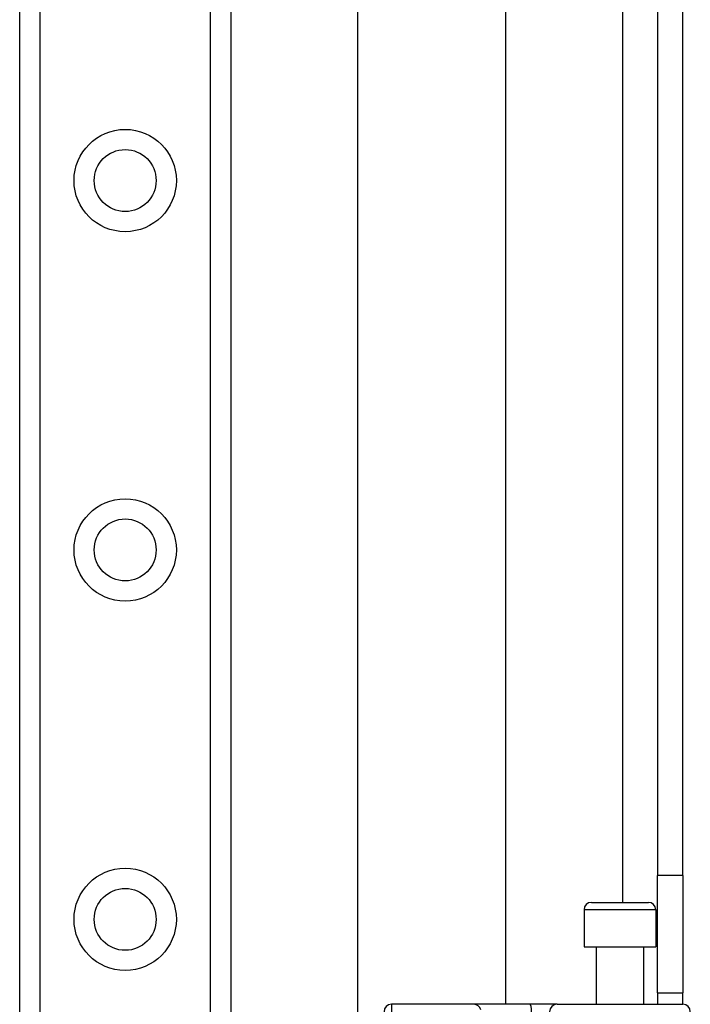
# Model space of a CAD drawing. Header units: inches. Extents: x 7 to 174, y 10 to 93.
# Tile 91 of 132: x 40.78 to 42.57, y 51.13 to 53.75. Entities that reach past the tile are written whole.
import ezdxf

# ---------------------------------------------------------------- set-up
doc = ezdxf.new("R2010")
doc.units = ezdxf.units.IN
doc.header["$MEASUREMENT"] = 0
doc.layers.add('Visible Edges(ANSI)', color=7, linetype='Continuous', lineweight=25)
doc.layers.add('Visible Tangent Edges(ANSI)', color=7, linetype='Continuous', lineweight=25)

msp = doc.modelspace()

# ---------------------------------------------------------------- linework, layer by layer
at = {"layer": 'Visible Edges(ANSI)'}
for p, q in [((40.7806, 30.3173), (40.7806, 69.4371)), ((41.3426, 69.4371), (41.3426, 30.3173)), ((41.6814, 50.3132), (41.6814, 66.0928)), ((42.0751, 65.2787), (42.0751, 51.1272)), ((42.4796, 64.9357), (42.4796, 51.4702)), ((42.5476, 51.4702), (42.5476, 64.9357)), ((42.4796, 51.1582), (42.4796, 51.4702)), ((42.5476, 51.4702), (42.5476, 51.1582)), ((42.3038, 51.3989), (42.4554, 51.3989)), ((42.2841, 51.3792), (42.2841, 51.2808)), ((42.475, 51.3792), (42.475, 51.2808)), ((42.2841, 51.2808), (42.475, 51.2808)), ((42.3166, 51.2808), (42.3166, 51.1272)), ((42.4426, 51.2808), (42.4426, 51.1272)), ((42.4796, 51.1582), (42.5476, 51.1582)), ((42.4796, 51.1582), (42.4796, 51.1272)), ((42.5476, 51.1272), (42.5476, 51.1582)), ((41.9902, 51.1272), (41.7708, 51.1272)), ((42.1397, 51.1272), (41.9902, 51.1272)), ((42.212, 51.1272), (42.1397, 51.1272)), ((42.212, 51.1272), (42.5474, 51.1272))]:
    msp.add_line(p, q, dxfattribs=at)
for centre in [(41.0616, 53.3221), (41.0616, 52.3379), (41.0616, 51.3536)]:
    msp.add_circle(centre, 0.0825, dxfattribs=at)
for centre, start, end in [((42.3038, 51.3792), 90, 180), ((42.4554, 51.3792), 0, 90), ((41.7708, 51.1075), 90, 180), ((42.5474, 51.1075), 0, 90)]:
    msp.add_arc(centre, 0.0197, start, end, dxfattribs=at)
at = {"layer": 'Visible Tangent Edges(ANSI)'}
for p, q in [((40.8344, 69.4371), (40.8344, 30.3173)), ((41.2887, 30.3173), (41.2887, 69.4371)), ((42.3866, 65.0071), (42.3866, 51.3989)), ((42.5476, 51.4702), (42.4796, 51.4702)), ((42.475, 51.3792), (42.2841, 51.3792)), ((41.7708, 51.1272), (41.7708, 50.8262))]:
    msp.add_line(p, q, dxfattribs=at)
for centre in [(41.0616, 53.3221), (41.0616, 52.3379), (41.0616, 51.3536)]:
    msp.add_circle(centre, 0.1363, dxfattribs=at)
for centre, ratio, start_param, end_param in [((41.9902, 51.1075), 0.985236, 4.962801, 6.283185), ((42.1397, 51.1075), 0.225879, 4.712389, 6.283185), ((42.212, 51.1075), 0.998608, 0, 1.570796)]:
    msp.add_ellipse(centre, major_axis=(0, 0.0197), ratio=ratio, start_param=start_param, end_param=end_param, dxfattribs=at)

doc.saveas('drawing.dxf')
